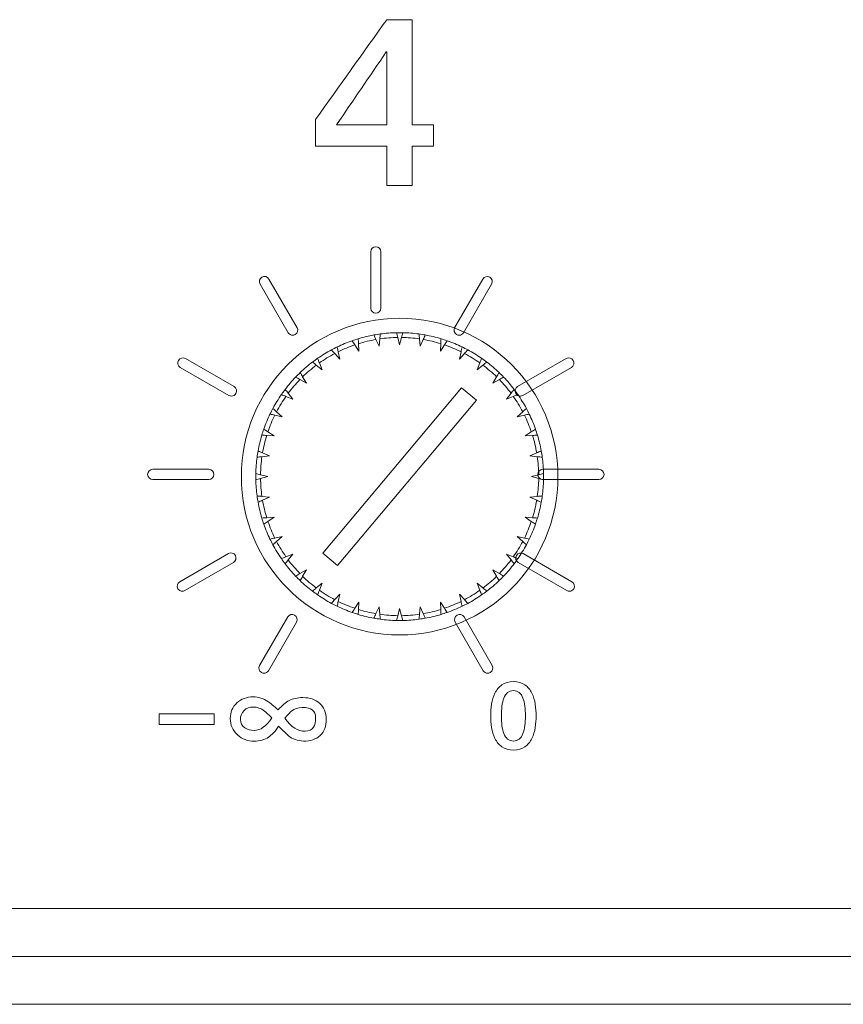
# Model space of a CAD drawing. Header units: millimetres. Extents: x 0 to 2122, y 0 to 1639.
# Tile 60 of 85: x 1772 to 1789, y 827 to 848. Entities that reach past the tile are written whole.
import ezdxf

# ---------------------------------------------------------------- set-up
doc = ezdxf.new("R2010")
doc.units = ezdxf.units.MM
doc.layers.add('1', color=7, linetype='Continuous', true_color=0xffffff)
doc.layers.add('2', color=7, linetype='Continuous', true_color=0xffffff)

msp = doc.modelspace()

# ---------------------------------------------------------------- linework, layer by layer
at = {"layer": '1', "color": 7, "linetype": 'Continuous', "lineweight": 13}
for p, q in [((1778.727, 841.068), (1778.811, 840.938)), ((1778.811, 840.938), (1778.803, 841.093)), ((1779.168, 841.18), (1779.231, 841.039)), ((1779.231, 841.039), (1779.247, 841.193)), ((1779.621, 841.222), (1779.661, 841.072)), ((1779.661, 841.072), (1779.701, 841.222)), ((1780.075, 841.193), (1780.091, 841.039)), ((1780.091, 841.039), (1780.154, 841.18)), ((1780.519, 841.093), (1780.511, 840.938)), ((1780.511, 840.938), (1780.595, 841.068)), ((1778.309, 840.888), (1778.412, 840.773)), ((1778.412, 840.773), (1778.38, 840.924)), ((1780.942, 840.924), (1780.909, 840.773)), ((1780.909, 840.773), (1781.013, 840.888)), ((1777.924, 840.645), (1778.045, 840.547)), ((1778.045, 840.547), (1777.989, 840.692)), ((1781.333, 840.692), (1781.277, 840.547)), ((1781.277, 840.547), (1781.398, 840.645)), ((1777.582, 840.344), (1777.716, 840.267)), ((1777.716, 840.267), (1777.639, 840.401)), ((1781.683, 840.401), (1781.605, 840.267)), ((1781.605, 840.267), (1781.74, 840.344)), ((1777.436, 839.939), (1777.339, 840.059)), ((1780.954, 840.175), (1778.061, 836.727)), ((1781.26, 839.917), (1780.954, 840.175)), ((1781.983, 840.059), (1781.886, 839.939)), ((1777.291, 839.994), (1777.436, 839.939)), ((1778.368, 836.47), (1781.26, 839.917)), ((1781.886, 839.939), (1782.03, 839.994)), ((1777.211, 839.571), (1777.095, 839.675)), ((1782.226, 839.675), (1782.111, 839.571)), ((1777.059, 839.603), (1777.211, 839.571)), ((1782.111, 839.571), (1782.263, 839.603)), ((1777.046, 839.172), (1776.916, 839.257)), ((1782.406, 839.257), (1782.276, 839.172)), ((1776.891, 839.18), (1777.046, 839.172)), ((1782.276, 839.172), (1782.431, 839.18)), ((1776.945, 838.753), (1776.803, 838.816)), ((1782.519, 838.816), (1782.377, 838.753)), ((1776.791, 838.736), (1776.945, 838.753)), ((1782.377, 838.753), (1782.531, 838.736)), ((1776.911, 838.322), (1776.761, 838.362)), ((1776.761, 838.282), (1776.911, 838.322)), ((1782.561, 838.362), (1782.411, 838.322)), ((1782.411, 838.322), (1782.561, 838.282)), ((1776.945, 837.892), (1776.791, 837.908)), ((1776.803, 837.829), (1776.945, 837.892)), ((1782.531, 837.908), (1782.377, 837.892)), ((1782.377, 837.892), (1782.519, 837.829)), ((1777.046, 837.473), (1776.891, 837.464)), ((1776.916, 837.388), (1777.046, 837.473)), ((1782.431, 837.464), (1782.276, 837.473)), ((1782.276, 837.473), (1782.406, 837.388)), ((1777.211, 837.074), (1777.059, 837.042)), ((1777.095, 836.97), (1777.211, 837.074)), ((1782.263, 837.042), (1782.111, 837.074)), ((1782.111, 837.074), (1782.226, 836.97)), ((1777.436, 836.706), (1777.291, 836.65)), ((1777.339, 836.586), (1777.436, 836.706)), ((1778.061, 836.727), (1778.368, 836.47)), ((1781.886, 836.706), (1781.983, 836.586)), ((1782.03, 836.65), (1781.886, 836.706)), ((1777.716, 836.378), (1777.582, 836.3)), ((1777.639, 836.244), (1777.716, 836.378)), ((1781.605, 836.378), (1781.683, 836.244)), ((1781.74, 836.3), (1781.605, 836.378)), ((1778.045, 836.098), (1777.924, 836)), ((1777.989, 835.953), (1778.045, 836.098)), ((1781.277, 836.098), (1781.333, 835.953)), ((1781.398, 836), (1781.277, 836.098)), ((1778.412, 835.872), (1778.309, 835.757)), ((1778.38, 835.72), (1778.412, 835.872)), ((1780.909, 835.872), (1780.942, 835.72)), ((1781.013, 835.757), (1780.909, 835.872)), ((1778.811, 835.707), (1778.727, 835.577)), ((1778.803, 835.552), (1778.811, 835.707)), ((1779.231, 835.606), (1779.168, 835.465)), ((1779.247, 835.452), (1779.231, 835.606)), ((1779.661, 835.572), (1779.621, 835.423)), ((1779.701, 835.423), (1779.661, 835.572)), ((1780.091, 835.606), (1780.075, 835.452)), ((1780.154, 835.465), (1780.091, 835.606)), ((1780.511, 835.707), (1780.519, 835.552)), ((1780.595, 835.577), (1780.511, 835.707)), ((1891.761, 829.322), (1475.961, 829.322)), ((1475.961, 828.322), (1891.761, 828.322)), ((1891.761, 827.322), (1726.361, 827.322))]:
    msp.add_line(p, q, dxfattribs=at)
at = {"layer": '1', "color": 7, "linetype": 'Continuous', "lineweight": 13, "extrusion": (0, 0, -1)}
msp.add_circle((-1779.661, 838.322), 3.3, dxfattribs=at)
for start, end in [(73.2757, 79.7243), (82.2757, 88.7243), (91.2757, 97.7243), (100.2757, 106.7243), (64.2757, 70.7243), (109.2757, 115.7243), (55.2757, 61.7243), (118.2757, 124.7243), (46.2757, 52.7243), (127.2757, 133.7243), (37.2757, 43.7243), (136.2757, 142.7243), (28.2757, 34.7243), (145.2757, 151.7243), (19.2757, 25.7243), (154.2757, 160.7243), (10.2757, 16.7243), (163.2757, 169.7243), (1.2757, 7.7243), (172.2757, 178.7243), (352.2757, 358.7243), (181.2757, 187.7243), (343.2757, 349.7243), (190.2757, 196.7243), (334.2757, 340.7243), (199.2757, 205.7243), (325.2757, 331.7243), (208.2757, 214.7243), (316.2757, 322.7243), (217.2757, 223.7243), (307.2757, 313.7243), (226.2757, 232.7243), (298.2757, 304.7243), (235.2757, 241.7243), (289.2757, 295.7243), (244.2757, 250.7243), (280.2757, 286.7243), (271.2757, 277.7243), (262.2757, 268.7243), (253.2757, 259.7243)]:
    msp.add_arc((-1779.661, 838.322), 3, start, end, dxfattribs=at)
at = {"layer": '1', "color": 7, "linetype": 'Continuous', "lineweight": 13}
for radius, start, end in [(3, 97.7243, 100.2757), (3, 88.7243, 91.2757), (3, 79.7243, 82.2757), (2.9, 108.7926, 116.2074), (3, 106.7243, 109.2757), (2.9, 99.7926, 107.2074), (2.9, 90.7926, 98.2074), (2.9, 81.7926, 89.2074), (2.9, 72.7926, 80.2074), (3, 70.7243, 73.2757), (2.9, 63.7926, 71.2074), (2.9, 117.7926, 125.2074), (3, 115.7243, 118.2757), (3, 61.7243, 64.2757), (2.9, 54.7926, 62.2074), (2.9, 126.7926, 134.2074), (3, 124.7243, 127.2757), (3, 52.7243, 55.2757), (2.9, 45.7926, 53.2074), (3, 133.7243, 136.2757), (3, 43.7243, 46.2757), (2.9, 135.7926, 143.2074), (2.9, 36.7926, 44.2074), (3, 142.7243, 145.2757), (3, 34.7243, 37.2757), (2.9, 144.7926, 152.2074), (2.9, 27.7926, 35.2074), (3, 151.7243, 154.2757), (3, 25.7243, 28.2757), (2.9, 153.7926, 161.2074), (2.9, 18.7926, 26.2074), (3, 160.7243, 163.2757), (3, 16.7243, 19.2757), (2.9, 162.7926, 170.2074), (2.9, 9.7926, 17.2074), (3, 169.7243, 172.2757), (3, 7.7243, 10.2757), (2.9, 171.7926, 179.2074), (2.9, 0.7926, 8.2074), (3, 178.7243, 181.2757), (3, 358.7243, 1.2757), (2.9, 180.7926, 188.2074), (2.9, 351.7926, 359.2074), (3, 187.7243, 190.2757), (2.9, 189.7926, 197.2074), (2.9, 342.7926, 350.2074), (3, 349.7243, 352.2757), (3, 196.7243, 199.2757), (2.9, 198.7926, 206.2074), (2.9, 333.7926, 341.2074), (3, 340.7243, 343.2757), (3, 205.7243, 208.2757), (2.9, 207.7926, 215.2074), (2.9, 324.7926, 332.2074), (3, 331.7243, 334.2757), (3, 214.7243, 217.2757), (2.9, 216.7926, 224.2074), (2.9, 315.7926, 323.2074), (3, 322.7243, 325.2757), (3, 223.7243, 226.2757), (2.9, 225.7926, 233.2074), (2.9, 306.7926, 314.2074), (3, 313.7243, 316.2757), (3, 232.7243, 235.2757), (2.9, 234.7926, 242.2074), (2.9, 297.7926, 305.2074), (3, 304.7243, 307.2757), (2.9, 243.7926, 251.2074), (2.9, 288.7926, 296.2074), (3, 241.7243, 244.2757), (2.9, 252.7926, 260.2074), (2.9, 279.7926, 287.2074), (3, 295.7243, 298.2757), (3, 250.7243, 253.2757), (3, 259.7243, 262.2757), (2.9, 261.7926, 269.2074), (3, 268.7243, 271.2757), (2.9, 270.7926, 278.2074), (3, 277.7243, 280.2757), (3, 286.7243, 289.2757)]:
    msp.add_arc((1779.661, 838.322), radius, start, end, dxfattribs=at)
for points in [[(1779.126, 841.274), (1779.14, 841.243), (1779.154, 841.212), (1779.168, 841.18)], [(1779.247, 841.193), (1779.251, 841.227), (1779.254, 841.261), (1779.258, 841.295)], [(1779.594, 841.322), (1779.603, 841.288), (1779.612, 841.255), (1779.621, 841.222)], [(1779.701, 841.222), (1779.71, 841.255), (1779.719, 841.288), (1779.728, 841.322)], [(1780.064, 841.295), (1780.068, 841.261), (1780.071, 841.227), (1780.075, 841.193)], [(1780.154, 841.18), (1780.168, 841.212), (1780.182, 841.243), (1780.196, 841.274)], [(1778.671, 841.154), (1778.689, 841.125), (1778.708, 841.097), (1778.727, 841.068)], [(1778.803, 841.093), (1778.801, 841.127), (1778.799, 841.161), (1778.798, 841.195)], [(1780.524, 841.195), (1780.522, 841.161), (1780.521, 841.127), (1780.519, 841.093)], [(1780.595, 841.068), (1780.614, 841.097), (1780.633, 841.125), (1780.651, 841.154)], [(1778.24, 840.964), (1778.263, 840.939), (1778.286, 840.913), (1778.309, 840.888)], [(1778.38, 840.924), (1778.373, 840.958), (1778.366, 840.991), (1778.359, 841.025)], [(1780.963, 841.025), (1780.956, 840.991), (1780.949, 840.958), (1780.942, 840.924)], [(1781.013, 840.888), (1781.036, 840.913), (1781.059, 840.939), (1781.082, 840.964)], [(1777.844, 840.71), (1777.871, 840.688), (1777.897, 840.666), (1777.924, 840.645)], [(1777.989, 840.692), (1777.977, 840.724), (1777.964, 840.756), (1777.952, 840.788)], [(1781.37, 840.788), (1781.358, 840.756), (1781.345, 840.724), (1781.333, 840.692)], [(1781.398, 840.645), (1781.425, 840.666), (1781.451, 840.688), (1781.478, 840.71)], [(1777.639, 840.401), (1777.622, 840.431), (1777.605, 840.461), (1777.587, 840.49)], [(1781.734, 840.49), (1781.717, 840.461), (1781.7, 840.431), (1781.683, 840.401)], [(1777.493, 840.396), (1777.523, 840.379), (1777.552, 840.362), (1777.582, 840.344)], [(1781.74, 840.344), (1781.769, 840.362), (1781.799, 840.379), (1781.829, 840.396)], [(1777.195, 840.031), (1777.227, 840.019), (1777.259, 840.007), (1777.291, 839.994)], [(1777.339, 840.059), (1777.317, 840.086), (1777.295, 840.113), (1777.274, 840.139)], [(1782.048, 840.139), (1782.027, 840.113), (1782.005, 840.086), (1781.983, 840.059)], [(1782.03, 839.994), (1782.063, 840.007), (1782.095, 840.019), (1782.127, 840.031)], [(1776.958, 839.625), (1776.992, 839.617), (1777.025, 839.61), (1777.059, 839.603)], [(1777.095, 839.675), (1777.07, 839.698), (1777.044, 839.721), (1777.019, 839.744)], [(1782.303, 839.744), (1782.277, 839.721), (1782.252, 839.698), (1782.226, 839.675)], [(1782.263, 839.603), (1782.296, 839.61), (1782.33, 839.617), (1782.364, 839.625)], [(1776.916, 839.257), (1776.887, 839.275), (1776.858, 839.294), (1776.829, 839.313)], [(1782.493, 839.313), (1782.464, 839.294), (1782.435, 839.275), (1782.406, 839.257)], [(1776.788, 839.186), (1776.822, 839.184), (1776.856, 839.182), (1776.891, 839.18)], [(1782.431, 839.18), (1782.465, 839.182), (1782.5, 839.184), (1782.534, 839.186)], [(1776.803, 838.816), (1776.772, 838.83), (1776.74, 838.844), (1776.709, 838.858)], [(1782.613, 838.858), (1782.581, 838.844), (1782.55, 838.83), (1782.519, 838.816)], [(1776.688, 838.726), (1776.722, 838.729), (1776.756, 838.733), (1776.791, 838.736)], [(1782.531, 838.736), (1782.565, 838.733), (1782.6, 838.729), (1782.634, 838.726)], [(1776.761, 838.362), (1776.728, 838.371), (1776.695, 838.38), (1776.662, 838.389)], [(1782.66, 838.389), (1782.627, 838.38), (1782.594, 838.371), (1782.561, 838.362)], [(1776.662, 838.256), (1776.695, 838.264), (1776.728, 838.273), (1776.761, 838.282)], [(1782.561, 838.282), (1782.594, 838.273), (1782.627, 838.264), (1782.66, 838.256)], [(1776.791, 837.908), (1776.756, 837.912), (1776.722, 837.916), (1776.688, 837.919)], [(1776.709, 837.787), (1776.74, 837.801), (1776.772, 837.815), (1776.803, 837.829)], [(1782.519, 837.829), (1782.55, 837.815), (1782.581, 837.801), (1782.613, 837.787)], [(1782.634, 837.919), (1782.6, 837.916), (1782.565, 837.912), (1782.531, 837.908)], [(1776.891, 837.464), (1776.856, 837.463), (1776.822, 837.461), (1776.788, 837.459)], [(1776.829, 837.332), (1776.858, 837.351), (1776.887, 837.369), (1776.916, 837.388)], [(1782.406, 837.388), (1782.435, 837.369), (1782.464, 837.351), (1782.493, 837.332)], [(1782.534, 837.459), (1782.5, 837.461), (1782.465, 837.463), (1782.431, 837.464)], [(1777.059, 837.042), (1777.025, 837.035), (1776.992, 837.027), (1776.958, 837.02)], [(1777.019, 836.901), (1777.044, 836.924), (1777.07, 836.947), (1777.095, 836.97)], [(1782.226, 836.97), (1782.252, 836.947), (1782.277, 836.924), (1782.303, 836.901)], [(1782.364, 837.02), (1782.33, 837.027), (1782.296, 837.035), (1782.263, 837.042)], [(1777.291, 836.65), (1777.259, 836.638), (1777.227, 836.626), (1777.195, 836.613)], [(1777.274, 836.505), (1777.295, 836.532), (1777.317, 836.559), (1777.339, 836.586)], [(1781.983, 836.586), (1782.005, 836.559), (1782.027, 836.532), (1782.048, 836.505)], [(1782.127, 836.613), (1782.095, 836.626), (1782.063, 836.638), (1782.03, 836.65)], [(1777.582, 836.3), (1777.552, 836.283), (1777.523, 836.266), (1777.493, 836.249)], [(1777.587, 836.154), (1777.605, 836.184), (1777.622, 836.214), (1777.639, 836.244)], [(1781.683, 836.244), (1781.7, 836.214), (1781.717, 836.184), (1781.734, 836.154)], [(1781.829, 836.249), (1781.799, 836.266), (1781.769, 836.283), (1781.74, 836.3)], [(1777.924, 836), (1777.897, 835.978), (1777.871, 835.957), (1777.844, 835.935)], [(1777.952, 835.857), (1777.964, 835.889), (1777.977, 835.921), (1777.989, 835.953)], [(1781.333, 835.953), (1781.345, 835.921), (1781.358, 835.889), (1781.37, 835.857)], [(1781.478, 835.935), (1781.451, 835.957), (1781.425, 835.978), (1781.398, 836)], [(1778.309, 835.757), (1778.286, 835.731), (1778.263, 835.706), (1778.24, 835.68)], [(1778.359, 835.62), (1778.366, 835.653), (1778.373, 835.687), (1778.38, 835.72)], [(1780.942, 835.72), (1780.949, 835.687), (1780.956, 835.653), (1780.963, 835.62)], [(1781.082, 835.68), (1781.059, 835.706), (1781.036, 835.731), (1781.013, 835.757)], [(1778.727, 835.577), (1778.708, 835.548), (1778.689, 835.519), (1778.671, 835.491)], [(1778.798, 835.449), (1778.799, 835.484), (1778.801, 835.518), (1778.803, 835.552)], [(1780.519, 835.552), (1780.521, 835.518), (1780.522, 835.484), (1780.524, 835.449)], [(1780.651, 835.491), (1780.633, 835.519), (1780.614, 835.548), (1780.595, 835.577)], [(1779.168, 835.465), (1779.154, 835.433), (1779.14, 835.402), (1779.126, 835.37)], [(1779.258, 835.35), (1779.254, 835.384), (1779.251, 835.418), (1779.247, 835.452)], [(1779.621, 835.423), (1779.612, 835.389), (1779.603, 835.356), (1779.594, 835.323)], [(1779.728, 835.323), (1779.719, 835.356), (1779.71, 835.389), (1779.701, 835.423)], [(1780.075, 835.452), (1780.071, 835.418), (1780.068, 835.384), (1780.064, 835.35)], [(1780.196, 835.37), (1780.182, 835.402), (1780.168, 835.433), (1780.154, 835.465)]]:
    msp.add_open_spline(points, degree=3, dxfattribs=at)
at = {"layer": '2', "color": 7, "linetype": 'Continuous', "lineweight": 13}
for points in [[(1777.91, 845.767), (1778.404, 846.46), (1778.898, 847.153), (1779.392, 847.846)], [(1779.392, 847.846), (1779.57, 847.846), (1779.747, 847.846), (1779.925, 847.846)], [(1779.925, 847.846), (1779.925, 847.115), (1779.925, 846.384), (1779.925, 845.653)], [(1779.382, 847.175), (1779.036, 846.667), (1778.69, 846.16), (1778.345, 845.653)], [(1779.392, 847.175), (1779.388, 847.175), (1779.385, 847.175), (1779.382, 847.175)], [(1779.392, 845.653), (1779.392, 846.16), (1779.392, 846.667), (1779.392, 847.175)], [(1777.91, 845.209), (1777.91, 845.395), (1777.91, 845.581), (1777.91, 845.767)], [(1778.345, 845.653), (1778.694, 845.653), (1779.043, 845.653), (1779.392, 845.653)], [(1779.925, 845.653), (1780.073, 845.653), (1780.222, 845.653), (1780.37, 845.653)], [(1780.37, 845.653), (1780.37, 845.505), (1780.37, 845.357), (1780.37, 845.209)], [(1779.392, 845.209), (1778.898, 845.209), (1778.404, 845.209), (1777.91, 845.209)], [(1779.392, 844.389), (1779.392, 844.662), (1779.392, 844.936), (1779.392, 845.209)], [(1780.37, 845.209), (1780.222, 845.209), (1780.073, 845.209), (1779.925, 845.209)], [(1779.925, 845.209), (1779.925, 844.936), (1779.925, 844.662), (1779.925, 844.389)], [(1779.925, 844.389), (1779.747, 844.389), (1779.57, 844.389), (1779.392, 844.389)], [(1776.791, 842.479), (1776.842, 842.508), (1776.907, 842.491), (1776.936, 842.44)], [(1781.393, 842.44), (1781.423, 842.49), (1781.488, 842.508), (1781.538, 842.479)], [(1776.753, 842.334), (1776.724, 842.385), (1776.741, 842.45), (1776.791, 842.479)], [(1777.339, 841.32), (1777.339, 841.32), (1776.753, 842.334), (1776.753, 842.334)], [(1776.936, 842.44), (1776.936, 842.44), (1777.522, 841.426), (1777.522, 841.426)], [(1780.808, 841.426), (1780.808, 841.426), (1781.393, 842.44), (1781.393, 842.44)], [(1781.577, 842.334), (1781.577, 842.334), (1780.991, 841.32), (1780.991, 841.32)], [(1781.538, 842.479), (1781.589, 842.45), (1781.606, 842.385), (1781.577, 842.334)], [(1777.43, 841.267), (1777.394, 841.267), (1777.358, 841.286), (1777.339, 841.32)], [(1777.483, 841.282), (1777.466, 841.272), (1777.448, 841.267), (1777.43, 841.267)], [(1777.522, 841.426), (1777.551, 841.376), (1777.534, 841.311), (1777.483, 841.282)], [(1780.847, 841.282), (1780.796, 841.311), (1780.779, 841.376), (1780.808, 841.426)], [(1780.9, 841.267), (1780.882, 841.267), (1780.864, 841.272), (1780.847, 841.282)], [(1780.991, 841.32), (1780.972, 841.286), (1780.936, 841.267), (1780.9, 841.267)], [(1775.195, 840.783), (1775.195, 840.783), (1776.209, 840.197), (1776.209, 840.197)], [(1782.121, 840.197), (1782.121, 840.197), (1783.135, 840.783), (1783.135, 840.783)], [(1783.135, 840.783), (1783.186, 840.813), (1783.25, 840.795), (1783.28, 840.744)], [(1783.28, 840.744), (1783.309, 840.694), (1783.292, 840.629), (1783.241, 840.599)], [(1776.103, 840.014), (1776.103, 840.014), (1775.089, 840.599), (1775.089, 840.599)], [(1783.241, 840.599), (1783.241, 840.599), (1782.227, 840.014), (1782.227, 840.014)], [(1776.247, 840.053), (1776.228, 840.019), (1776.192, 840), (1776.156, 840)], [(1776.209, 840.197), (1776.259, 840.168), (1776.277, 840.103), (1776.247, 840.053)], [(1782.082, 840.053), (1782.053, 840.103), (1782.07, 840.168), (1782.121, 840.197)], [(1782.174, 840), (1782.137, 840), (1782.102, 840.019), (1782.082, 840.053)], [(1776.156, 840), (1776.138, 840), (1776.12, 840.004), (1776.103, 840.014)], [(1782.227, 840.014), (1782.21, 840.004), (1782.192, 840), (1782.174, 840)], [(1776.091, 836.716), (1776.142, 836.746), (1776.207, 836.728), (1776.236, 836.677)], [(1775.077, 836.13), (1775.077, 836.13), (1776.091, 836.716), (1776.091, 836.716)], [(1776.236, 836.677), (1776.265, 836.627), (1776.248, 836.562), (1776.197, 836.533)], [(1782.239, 836.716), (1782.239, 836.716), (1783.253, 836.13), (1783.253, 836.13)], [(1776.197, 836.533), (1776.197, 836.533), (1775.183, 835.947), (1775.183, 835.947)], [(1783.147, 835.947), (1783.147, 835.947), (1782.133, 836.533), (1782.133, 836.533)], [(1775.038, 835.986), (1775.009, 836.037), (1775.026, 836.101), (1775.077, 836.13)], [(1783.253, 836.13), (1783.303, 836.101), (1783.321, 836.037), (1783.291, 835.986)], [(1775.13, 835.933), (1775.094, 835.933), (1775.058, 835.952), (1775.038, 835.986)], [(1775.183, 835.947), (1775.166, 835.938), (1775.148, 835.933), (1775.13, 835.933)], [(1783.2, 835.933), (1783.182, 835.933), (1783.164, 835.938), (1783.147, 835.947)], [(1783.291, 835.986), (1783.272, 835.952), (1783.236, 835.933), (1783.2, 835.933)], [(1776.741, 834.382), (1776.741, 834.382), (1777.327, 835.396), (1777.327, 835.396)], [(1777.327, 835.396), (1777.356, 835.446), (1777.42, 835.464), (1777.471, 835.435)], [(1777.471, 835.435), (1777.522, 835.406), (1777.539, 835.341), (1777.51, 835.29)], [(1780.82, 835.29), (1780.791, 835.341), (1780.808, 835.406), (1780.858, 835.435)], [(1780.858, 835.435), (1780.909, 835.465), (1780.974, 835.447), (1781.003, 835.396)], [(1781.003, 835.396), (1781.003, 835.396), (1781.589, 834.382), (1781.589, 834.382)], [(1777.51, 835.29), (1777.51, 835.29), (1776.924, 834.276), (1776.924, 834.276)], [(1781.405, 834.276), (1781.405, 834.276), (1780.82, 835.29), (1780.82, 835.29)], [(1776.78, 834.237), (1776.729, 834.267), (1776.712, 834.331), (1776.741, 834.382)], [(1781.589, 834.382), (1781.618, 834.331), (1781.601, 834.267), (1781.55, 834.237)], [(1776.833, 834.223), (1776.815, 834.223), (1776.797, 834.228), (1776.78, 834.237)], [(1776.924, 834.276), (1776.905, 834.242), (1776.869, 834.223), (1776.833, 834.223)], [(1781.497, 834.223), (1781.461, 834.223), (1781.425, 834.242), (1781.405, 834.276)], [(1781.55, 834.237), (1781.533, 834.228), (1781.515, 834.223), (1781.497, 834.223)], [(1781.649, 833.808), (1781.683, 833.878), (1781.731, 833.935), (1781.793, 833.98)], [(1781.793, 833.98), (1781.856, 834.025), (1781.935, 834.048), (1782.033, 834.048)], [(1782.033, 834.048), (1782.131, 834.048), (1782.211, 834.025), (1782.273, 833.98)], [(1782.273, 833.98), (1782.335, 833.935), (1782.383, 833.878), (1782.418, 833.808)], [(1781.578, 833.578), (1781.591, 833.661), (1781.614, 833.738), (1781.649, 833.808)], [(1782.418, 833.808), (1782.452, 833.738), (1782.475, 833.661), (1782.488, 833.578)], [(1776.916, 833.635), (1776.965, 833.604), (1777.036, 833.545), (1777.128, 833.46)], [(1777.128, 833.46), (1777.209, 833.552), (1777.285, 833.617), (1777.355, 833.653)], [(1775.791, 833.378), (1775.411, 833.378), (1775.03, 833.378), (1774.65, 833.378)], [(1774.65, 833.378), (1774.65, 833.305), (1774.65, 833.231), (1774.65, 833.158)], [(1775.791, 833.158), (1775.791, 833.231), (1775.791, 833.305), (1775.791, 833.378)], [(1777, 833.291), (1776.922, 833.368), (1776.87, 833.415), (1776.846, 833.433)], [(1777.407, 833.436), (1777.384, 833.418), (1777.337, 833.369), (1777.268, 833.288)], [(1777.268, 833.288), (1777.402, 833.098), (1777.542, 833.007), (1777.689, 833.016)], [(1774.65, 833.158), (1775.03, 833.158), (1775.411, 833.158), (1775.791, 833.158)], [(1777.138, 833.118), (1777.066, 833.012), (1776.995, 832.935), (1776.928, 832.89)], [(1777.149, 833.109), (1777.149, 833.109), (1777.138, 833.118), (1777.138, 833.118)], [(1777.344, 832.917), (1777.344, 832.917), (1777.149, 833.109), (1777.149, 833.109)], [(1777.689, 833.016), (1777.772, 833.02), (1777.83, 833.048), (1777.864, 833.097)], [(1781.649, 832.863), (1781.614, 832.933), (1781.591, 833.009), (1781.578, 833.093)], [(1781.795, 833.132), (1781.802, 833.068), (1781.815, 833.012), (1781.834, 832.964)], [(1782.488, 833.093), (1782.475, 833.009), (1782.452, 832.933), (1782.418, 832.863)], [(1777.654, 832.81), (1777.536, 832.813), (1777.433, 832.848), (1777.344, 832.917)], [(1778.003, 832.925), (1777.916, 832.845), (1777.8, 832.807), (1777.654, 832.81)], [(1781.834, 832.964), (1781.853, 832.917), (1781.879, 832.879), (1781.911, 832.851)], [(1781.911, 832.851), (1781.943, 832.823), (1781.984, 832.809), (1782.032, 832.809)], [(1782.032, 832.809), (1782.081, 832.809), (1782.122, 832.823), (1782.154, 832.851)], [(1782.154, 832.851), (1782.187, 832.879), (1782.213, 832.917), (1782.232, 832.964)], [(1782.418, 832.863), (1782.383, 832.793), (1782.335, 832.735), (1782.273, 832.691)]]:
    msp.add_open_spline(points, degree=3, dxfattribs=at)
for points, knots in [([(1779.165, 841.73), (1779.106, 841.73), (1779.059, 841.777), (1779.059, 841.836), (1779.059, 841.836), (1779.059, 843.006), (1779.059, 843.006), (1779.059, 843.065), (1779.106, 843.112), (1779.223, 843.112), (1779.27, 843.065), (1779.27, 843.006), (1779.27, 843.006), (1779.27, 841.836), (1779.27, 841.836), (1779.27, 841.777), (1779.223, 841.73), (1779.165, 841.73)], [0, 0, 0, 0, 0.166667, 0.166667, 0.166667, 0.333333, 0.333333, 0.333333, 0.5, 0.5, 0.666667, 0.666667, 0.666667, 0.833333, 0.833333, 0.833333, 1, 1, 1, 1]), ([(1775.089, 840.599), (1775.038, 840.629), (1775.021, 840.694), (1775.08, 840.795), (1775.144, 840.812), (1775.195, 840.783)], [0.2857143, 0.2857143, 0.2857143, 0.2857143, 0.4285714, 0.4285714, 0.5714286, 0.5714286, 0.5714286, 0.5714286]), ([(1775.684, 838.263), (1775.684, 838.263), (1774.513, 838.263), (1774.513, 838.263), (1774.455, 838.263), (1774.407, 838.31), (1774.407, 838.427), (1774.455, 838.474), (1774.513, 838.474), (1774.513, 838.474), (1775.684, 838.474), (1775.684, 838.474), (1775.743, 838.474), (1775.79, 838.427), (1775.79, 838.31), (1775.743, 838.263), (1775.684, 838.263)], [0, 0, 0, 0, 0.166667, 0.166667, 0.166667, 0.333333, 0.333333, 0.5, 0.5, 0.5, 0.666667, 0.666667, 0.666667, 0.833333, 0.833333, 1, 1, 1, 1]), ([(1783.816, 838.263), (1783.816, 838.263), (1782.646, 838.263), (1782.646, 838.263), (1782.587, 838.263), (1782.54, 838.31), (1782.54, 838.427), (1782.587, 838.474), (1782.646, 838.474), (1782.646, 838.474), (1783.816, 838.474), (1783.816, 838.474), (1783.875, 838.474), (1783.922, 838.427), (1783.922, 838.31), (1783.875, 838.263), (1783.816, 838.263)], [0, 0, 0, 0, 0.166667, 0.166667, 0.166667, 0.333333, 0.333333, 0.5, 0.5, 0.5, 0.666667, 0.666667, 0.666667, 0.833333, 0.833333, 1, 1, 1, 1]), ([(1782.133, 836.533), (1782.082, 836.562), (1782.065, 836.627), (1782.123, 836.728), (1782.188, 836.745), (1782.239, 836.716)], [0.2857143, 0.2857143, 0.2857143, 0.2857143, 0.4285714, 0.4285714, 0.5714286, 0.5714286, 0.5714286, 0.5714286]), ([(1776.283, 832.938), (1776.181, 833.03), (1776.131, 833.143), (1776.131, 833.278), (1776.131, 833.409), (1776.176, 833.518), (1776.36, 833.688), (1776.474, 833.731), (1776.612, 833.731), (1776.716, 833.731), (1776.818, 833.699), (1776.916, 833.635)], [0.7058824, 0.7058824, 0.7058824, 0.7058824, 0.7647059, 0.7647059, 0.7647059, 0.8235294, 0.8235294, 0.8823529, 0.8823529, 0.8823529, 0.9411765, 0.9411765, 0.9411765, 0.9411765]), ([(1777.355, 833.653), (1777.434, 833.695), (1777.53, 833.715), (1777.644, 833.715), (1777.788, 833.715), (1777.904, 833.677), (1777.991, 833.6)], [0.0588235, 0.0588235, 0.0588235, 0.0588235, 0.1176471, 0.1176471, 0.1176471, 0.1764706, 0.1764706, 0.1764706, 0.1764706]), ([(1781.911, 833.82), (1781.879, 833.792), (1781.853, 833.753), (1781.815, 833.657), (1781.802, 833.601), (1781.795, 833.538)], [0.5625, 0.5625, 0.5625, 0.5625, 0.625, 0.625, 0.6875, 0.6875, 0.6875, 0.6875]), ([(1782.232, 832.964), (1782.251, 833.012), (1782.264, 833.068), (1782.28, 833.196), (1782.284, 833.263), (1782.284, 833.407), (1782.28, 833.474), (1782.264, 833.601), (1782.251, 833.657), (1782.213, 833.753), (1782.187, 833.792), (1782.122, 833.848), (1782.081, 833.862), (1781.984, 833.862), (1781.943, 833.848), (1781.911, 833.82)], [0.125, 0.125, 0.125, 0.125, 0.1875, 0.1875, 0.25, 0.25, 0.3125, 0.3125, 0.375, 0.375, 0.4375, 0.4375, 0.5, 0.5, 0.5625, 0.5625, 0.5625, 0.5625]), ([(1776.846, 833.433), (1776.768, 833.491), (1776.69, 833.519), (1776.533, 833.519), (1776.468, 833.495), (1776.417, 833.446)], [0.1428571, 0.1428571, 0.1428571, 0.1428571, 0.2857143, 0.2857143, 0.4285714, 0.4285714, 0.4285714, 0.4285714]), ([(1777.839, 833.457), (1777.793, 833.492), (1777.723, 833.509), (1777.629, 833.509), (1777.543, 833.509), (1777.469, 833.485), (1777.407, 833.436)], [0.5714286, 0.5714286, 0.5714286, 0.5714286, 0.7142857, 0.7142857, 0.7142857, 0.8571429, 0.8571429, 0.8571429, 0.8571429]), ([(1777.991, 833.6), (1778.084, 833.519), (1778.131, 833.406), (1778.131, 833.118), (1778.088, 833.005), (1778.003, 832.925)], [0.1764706, 0.1764706, 0.1764706, 0.1764706, 0.2352941, 0.2352941, 0.2941176, 0.2941176, 0.2941176, 0.2941176]), ([(1781.578, 833.093), (1781.566, 833.176), (1781.56, 833.257), (1781.56, 833.413), (1781.566, 833.495), (1781.578, 833.578)], [0.6875, 0.6875, 0.6875, 0.6875, 0.75, 0.75, 0.8125, 0.8125, 0.8125, 0.8125]), ([(1781.795, 833.538), (1781.786, 833.474), (1781.783, 833.407), (1781.783, 833.263), (1781.786, 833.196), (1781.795, 833.132)], [0.6875, 0.6875, 0.6875, 0.6875, 0.75, 0.75, 0.8125, 0.8125, 0.8125, 0.8125]), ([(1782.488, 833.578), (1782.5, 833.495), (1782.506, 833.413), (1782.506, 833.257), (1782.5, 833.176), (1782.488, 833.093)], [0.1875, 0.1875, 0.1875, 0.1875, 0.25, 0.25, 0.3125, 0.3125, 0.3125, 0.3125]), ([(1776.417, 833.446), (1776.367, 833.397), (1776.342, 833.334), (1776.342, 833.258), (1776.342, 833.186), (1776.373, 833.128), (1776.435, 833.086)], [0.4285714, 0.4285714, 0.4285714, 0.4285714, 0.5714286, 0.5714286, 0.5714286, 0.7142857, 0.7142857, 0.7142857, 0.7142857]), ([(1776.435, 833.086), (1776.49, 833.05), (1776.555, 833.031), (1776.63, 833.031), (1776.757, 833.031), (1776.88, 833.118), (1777, 833.291)], [0.7142857, 0.7142857, 0.7142857, 0.7142857, 0.8571429, 0.8571429, 0.8571429, 1, 1, 1, 1]), ([(1777.864, 833.097), (1777.894, 833.141), (1777.909, 833.209), (1777.909, 833.303), (1777.909, 833.372), (1777.886, 833.423), (1777.839, 833.457)], [0.2857143, 0.2857143, 0.2857143, 0.2857143, 0.4285714, 0.4285714, 0.4285714, 0.5714286, 0.5714286, 0.5714286, 0.5714286]), ([(1776.928, 832.89), (1776.845, 832.834), (1776.744, 832.806), (1776.626, 832.806), (1776.494, 832.806), (1776.38, 832.85), (1776.283, 832.938)], [0.5882353, 0.5882353, 0.5882353, 0.5882353, 0.6470588, 0.6470588, 0.6470588, 0.7058824, 0.7058824, 0.7058824, 0.7058824]), ([(1782.273, 832.691), (1782.211, 832.646), (1782.131, 832.623), (1781.935, 832.623), (1781.856, 832.646), (1781.731, 832.735), (1781.683, 832.793), (1781.649, 832.863)], [0.4375, 0.4375, 0.4375, 0.4375, 0.5, 0.5, 0.5625, 0.5625, 0.625, 0.625, 0.625, 0.625])]:
    msp.add_open_spline(points, degree=3, knots=knots, dxfattribs=at)

doc.saveas('drawing.dxf')
